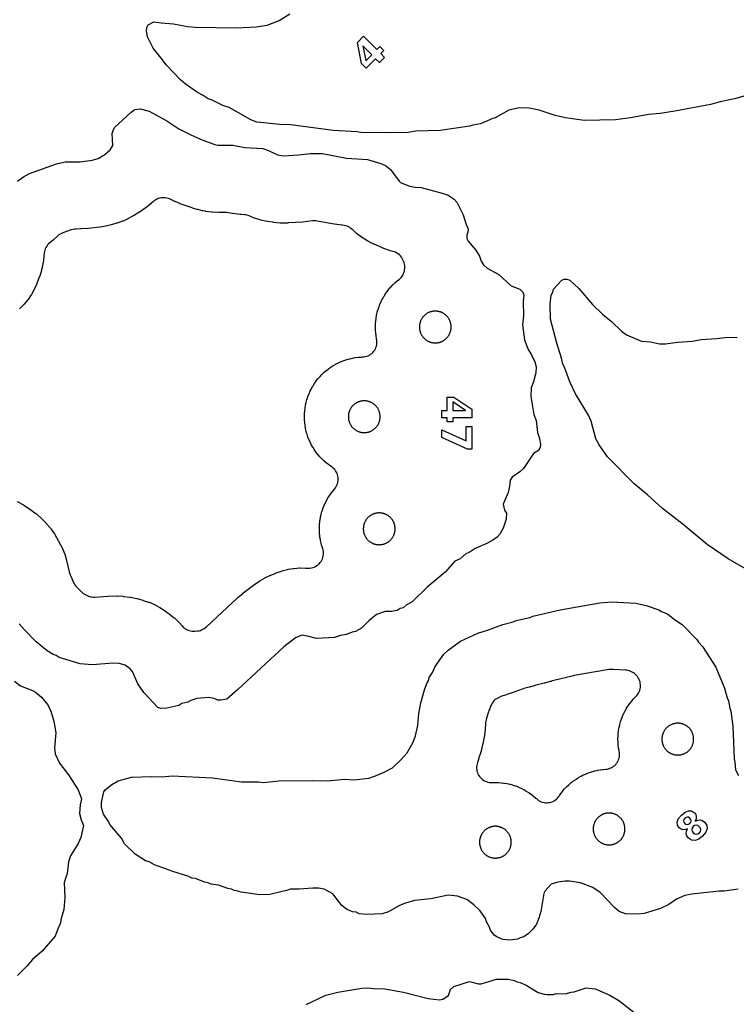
# Model space of a CAD drawing. Header units: millimetres. Extents: x 0 to 2500, y 0 to 1250.
# Tile 136 of 140: x 999 to 1190, y 345 to 609. Entities that reach past the tile are written whole.
import ezdxf

# ---------------------------------------------------------------- set-up
doc = ezdxf.new("R2010")
doc.units = ezdxf.units.MM
doc.layers.add('CUT', color=1, linetype='Continuous')
doc.layers.add('MARK', color=3, linetype='Continuous')

msp = doc.modelspace()

# ---------------------------------------------------------------- linework, layer by layer
at = {"layer": 'CUT'}
for points in [[(1193.33, 588.59), (1189.81, 587.58), (1186.04, 586.81), (1183.4, 586.07), (1173.86, 584.3), (1169.94, 583.69), (1166.85, 583.4), (1162.04, 582.55), (1158.02, 582.03), (1149.62, 581.84), (1144.64, 582.51), (1141.89, 583.15), (1137.63, 584.55), (1134.87, 585.13), (1132.23, 585.2), (1129.44, 584.6), (1125.84, 582.55), (1124.95, 582.3), (1123.45, 581.55), (1121.79, 580.94), (1119.85, 580.58), (1119.06, 580.28), (1111.09, 579.19), (1104.58, 578.93), (1102.59, 578.64), (1097.07, 578.5), (1089.82, 578.59), (1088.89, 578.76), (1082.45, 579.14), (1071.15, 580.67), (1068.24, 580.79), (1062.06, 581.38), (1060.43, 582.02), (1054.64, 585.28), (1052.97, 585.88), (1049.96, 587.36), (1049.08, 587.64), (1047.73, 588.55), (1046.21, 589.32), (1042.9, 591.64), (1041.68, 592.7), (1037.8, 596.74), (1036.88, 598.09), (1034.32, 601.19), (1032.81, 604.18), (1032.52, 605.71), (1032.64, 606.73), (1033.04, 607.46), (1034.51, 608.26), (1036.52, 607.92), (1039.75, 607.72), (1043.53, 606.99), (1045.6, 606.78), (1056.74, 606.62), (1061.91, 606.88), (1064.79, 607.37), (1068.08, 608.55), (1070.89, 610.36)], [(998.04, 565.62), (999.62, 566.77), (1001.24, 567.68), (1008.44, 570.24), (1010.84, 570.76), (1014.82, 570.8), (1018.05, 571.17), (1019.63, 571.64), (1021.38, 572.71), (1022.82, 573.97), (1023.56, 575.12), (1023.41, 578.33), (1023.6, 579.13), (1024.03, 579.93), (1028.43, 584.01), (1029.48, 584.73), (1030.84, 584.91), (1033.24, 584.32), (1038.02, 581.7), (1041.21, 579.62), (1044.41, 577.99), (1047.63, 576.53), (1050.87, 575.36), (1051.68, 575.21), (1055.62, 575.25), (1058.86, 574.64), (1063.63, 574.33), (1065.23, 573.79), (1067.61, 572.61), (1069.23, 572.36), (1073.22, 572.61), (1076.42, 573.03), (1079.64, 572.97), (1086.06, 571.78), (1091.63, 571.42), (1095.2, 570.34), (1096.44, 569.81), (1097.83, 568.73), (1100.13, 565.55), (1100.49, 565.26), (1102.87, 564.23), (1104.41, 563.95), (1106.03, 563.89), (1111.63, 562.39), (1113.24, 561.81), (1114.84, 560.77), (1115.59, 559.93), (1117.24, 556.57), (1117.95, 554.3), (1118.64, 552.75), (1118.55, 551.93), (1118.25, 551.12), (1118.22, 550.27), (1118.61, 549.52), (1120.63, 547.13), (1121.59, 545.53), (1122.03, 544.17), (1122.73, 543.16), (1123.71, 542.34), (1126.82, 540.6), (1130.11, 537.56), (1132.43, 536.66), (1133.23, 535.93), (1133.46, 535.13), (1133.34, 533.52), (1133.43, 529.55), (1133.17, 527.13), (1133.7, 523.16), (1134.57, 520.74), (1135.57, 519.13), (1136.43, 517.28), (1136.75, 515.94), (1136.72, 514.33), (1136.06, 511.92), (1135.42, 510.32), (1135.34, 507.96), (1136.18, 503.18), (1136.8, 501.53), (1137.14, 498.36), (1137.69, 496.74), (1137.94, 495.15), (1137.89, 494.33), (1137.39, 493.54), (1136.09, 492.7), (1133.42, 488.73), (1132.43, 487.85), (1130.33, 486.36), (1129.84, 485.61), (1129.68, 483.95), (1129.3, 482.33), (1127.92, 479.17), (1128.35, 477.54), (1128.84, 476.73), (1128.74, 475.15), (1127.98, 472.73), (1127.09, 471.12), (1126.38, 470.33), (1125.15, 469.53), (1123.63, 468.63), (1120.44, 467.27), (1118.83, 466.19), (1117.99, 465.84), (1116.43, 464.55), (1115, 463.89), (1112.43, 460.93), (1107.61, 456.92), (1103.63, 453.06), (1102.03, 452.14), (1101.23, 451.46), (1100.42, 451.21), (1099.63, 450.69), (1098.05, 450.43), (1096.39, 450.41), (1094.05, 449.63), (1092.01, 447.94), (1090.03, 445.96), (1088.43, 445.06), (1087.59, 444.95), (1086.03, 444.32), (1084.45, 444.03), (1082.83, 443.49), (1078.03, 443.22), (1075.64, 443.88), (1074.09, 444.12), (1072.45, 443.44), (1069.25, 440.99), (1056.97, 429.53), (1054.03, 427.01), (1052.44, 426.69), (1051.64, 426.72), (1050.64, 427.15), (1049.19, 427.46), (1046.03, 427.16), (1044.43, 426.66), (1043.63, 426.2), (1042.05, 425.79), (1041.22, 425.33), (1038.03, 424.54), (1036.43, 424.51), (1035.63, 424.76), (1031.87, 428.75), (1030.26, 431.13), (1028.79, 434.36), (1028.2, 435.13), (1026.85, 436.1), (1025.23, 436.54), (1023.66, 436.64), (1018.03, 436.2), (1014.83, 436.4), (1009.23, 438.13), (1008.43, 438.63), (1007.63, 438.9), (1006.03, 439.91), (1003.08, 442.33), (999.9, 445.53), (998.52, 447.14)], [(997.93, 479.91), (999.66, 478.95), (999.76, 478.89), (1001.29, 477.91), (1001.39, 477.84), (1002.97, 476.7), (1003.15, 476.55), (1004.58, 475.23), (1004.66, 475.15), (1005.69, 474.08), (1005.76, 474), (1006.88, 472.71), (1007, 472.55), (1007.95, 471.2), (1008.06, 471.02), (1008.93, 469.45), (1009, 469.34), (1009.15, 469.08), (1009.91, 467.65), (1010, 467.47), (1010.61, 465.97), (1010.67, 465.78), (1011.14, 464.18), (1011.17, 464.08), (1011.89, 461.1), (1011.99, 460.75), (1012.16, 460.23), (1012.29, 459.91), (1013.02, 458.24), (1013.19, 457.91), (1013.38, 457.6), (1013.6, 457.3), (1013.85, 457.03), (1015.06, 455.82), (1015.35, 455.55), (1015.66, 455.29), (1015.97, 455.06), (1016.31, 454.86), (1016.66, 454.7), (1017.02, 454.56), (1017.29, 454.48), (1017.65, 454.39), (1018.03, 454.33), (1018.4, 454.3), (1018.78, 454.32), (1022.18, 454.58), (1022.32, 454.59), (1024.73, 454.61), (1024.87, 454.6), (1026.32, 454.51), (1026.43, 454.5), (1028.12, 454.31), (1028.32, 454.27), (1029.98, 453.9), (1030.08, 453.88), (1031.61, 453.46), (1031.69, 453.43), (1033.07, 452.98), (1033.23, 452.92), (1034.53, 452.37), (1034.69, 452.3), (1035.93, 451.64), (1036.08, 451.55), (1037.29, 450.76), (1037.37, 450.71), (1038.64, 449.8), (1038.71, 449.74), (1039.96, 448.75), (1040.11, 448.62), (1041.22, 447.55), (1041.35, 447.41), (1042.07, 446.57), (1042.34, 446.29), (1042.62, 446.04), (1042.93, 445.81), (1043.27, 445.62), (1043.61, 445.46), (1043.98, 445.33), (1044.35, 445.24), (1044.73, 445.19), (1045.11, 445.17), (1045.5, 445.19), (1046.23, 445.26), (1046.6, 445.31), (1046.96, 445.4), (1047.31, 445.52), (1047.65, 445.68), (1047.98, 445.86), (1048.29, 446.07), (1048.57, 446.32), (1056.93, 454.12), (1057, 454.18), (1058.28, 455.27), (1058.36, 455.33), (1061.49, 457.72), (1061.56, 457.77), (1062.74, 458.59), (1062.88, 458.69), (1064.09, 459.38), (1064.25, 459.46), (1065.55, 460.07), (1065.63, 460.1), (1067.19, 460.74), (1067.27, 460.77), (1068.67, 461.28), (1068.85, 461.33), (1070.25, 461.7), (1070.42, 461.74), (1071.85, 461.97), (1072.03, 461.99), (1073.47, 462.1), (1073.65, 462.11), (1075.1, 462.08), (1075.28, 462.07), (1075.48, 462.05), (1075.87, 462.03), (1076.27, 462.05), (1076.67, 462.1), (1077.05, 462.2), (1077.43, 462.33), (1077.79, 462.51), (1078.13, 462.71), (1078.45, 462.95), (1078.75, 463.22), (1079.01, 463.52), (1079.25, 463.84), (1079.45, 464.18), (1079.61, 464.55), (1079.74, 464.93), (1079.83, 465.31), (1079.89, 465.71), (1079.9, 466.11), (1079.87, 466.51), (1079.8, 466.9), (1079.7, 467.28), (1079.5, 467.88), (1079.47, 467.97), (1079.29, 468.63), (1079.27, 468.73), (1079.12, 469.4), (1079.1, 469.5), (1078.98, 470.17), (1078.96, 470.27), (1078.88, 470.95), (1078.87, 471.05), (1078.82, 471.74), (1078.82, 471.83), (1078.8, 472.52), (1078.8, 472.62), (1078.82, 473.31), (1078.82, 473.4), (1078.87, 474.09), (1078.88, 474.19), (1078.96, 474.87), (1078.98, 474.97), (1079.1, 475.64), (1079.12, 475.74), (1079.27, 476.41), (1079.29, 476.5), (1079.47, 477.17), (1079.5, 477.26), (1079.72, 477.91), (1079.75, 478.01), (1080, 478.65), (1080.03, 478.74), (1080.31, 479.37), (1080.36, 479.45), (1080.66, 480.07), (1080.71, 480.15), (1081.05, 480.75), (1081.1, 480.84), (1081.47, 481.42), (1081.52, 481.5), (1081.92, 482.06), (1081.98, 482.14), (1082.4, 482.68), (1082.46, 482.76), (1082.86, 483.22), (1083.11, 483.54), (1083.33, 483.88), (1083.51, 484.25), (1083.65, 484.63), (1083.75, 485.02), (1083.81, 485.42), (1083.83, 485.82), (1083.82, 486.22), (1083.76, 486.62), (1083.66, 487.01), (1083.52, 487.39), (1083.34, 487.76), (1083.13, 488.1), (1082.89, 488.42), (1082.61, 488.72), (1082.3, 488.98), (1081.97, 489.22), (1081.95, 489.23), (1081.87, 489.29), (1081.31, 489.68), (1081.23, 489.74), (1080.69, 490.16), (1080.61, 490.23), (1080.09, 490.67), (1080.02, 490.74), (1079.52, 491.21), (1079.45, 491.28), (1078.98, 491.78), (1078.91, 491.85), (1078.46, 492.37), (1078.4, 492.45), (1077.98, 492.99), (1077.92, 493.07), (1077.52, 493.63), (1077.47, 493.71), (1077.1, 494.29), (1077.05, 494.38), (1076.71, 494.98), (1076.66, 495.06), (1076.36, 495.68), (1076.31, 495.77), (1076.03, 496.39), (1076, 496.48), (1075.75, 497.13), (1075.72, 497.22), (1075.5, 497.87), (1075.47, 497.96), (1075.29, 498.63), (1075.27, 498.72), (1075.12, 499.39), (1075.1, 499.49), (1074.98, 500.17), (1074.96, 500.26), (1074.88, 500.94), (1074.87, 501.04), (1074.82, 501.73), (1074.82, 501.83), (1074.8, 502.51), (1074.8, 502.61), (1074.82, 503.3), (1074.82, 503.4), (1074.87, 504.08), (1074.88, 504.18), (1074.96, 504.86), (1074.98, 504.96), (1075.1, 505.63), (1075.12, 505.73), (1075.27, 506.4), (1075.29, 506.5), (1075.47, 507.16), (1075.5, 507.25), (1075.72, 507.9), (1075.75, 508), (1076, 508.64), (1076.03, 508.73), (1076.31, 509.36), (1076.36, 509.45), (1076.66, 510.06), (1076.71, 510.15), (1077.05, 510.74), (1077.1, 510.83), (1077.47, 511.41), (1077.52, 511.49), (1077.92, 512.05), (1077.98, 512.13), (1078.4, 512.67), (1078.46, 512.75), (1078.91, 513.27), (1078.98, 513.34), (1079.45, 513.84), (1079.52, 513.91), (1080.02, 514.38), (1080.09, 514.45), (1080.61, 514.9), (1080.69, 514.96), (1081.23, 515.38), (1081.31, 515.44), (1081.87, 515.84), (1081.95, 515.89), (1082.53, 516.26), (1082.61, 516.31), (1083.21, 516.65), (1083.3, 516.69), (1083.91, 517), (1084, 517.04), (1084.63, 517.32), (1084.72, 517.36), (1085.36, 517.61), (1085.45, 517.64), (1086.11, 517.86), (1086.2, 517.89), (1086.86, 518.07), (1086.96, 518.09), (1087.63, 518.24), (1087.72, 518.26), (1088.4, 518.38), (1088.5, 518.39), (1089.18, 518.48), (1089.28, 518.49), (1089.96, 518.54), (1090.06, 518.54), (1090.31, 518.55), (1090.7, 518.58), (1091.08, 518.65), (1091.46, 518.75), (1091.83, 518.89), (1092.18, 519.07), (1092.51, 519.28), (1092.82, 519.52), (1093.1, 519.79), (1093.36, 520.09), (1093.59, 520.41), (1093.78, 520.75), (1093.94, 521.11), (1094.06, 521.48), (1094.15, 521.86), (1094.2, 522.25), (1094.21, 522.65), (1094.18, 523.04), (1094.12, 523.35), (1094.12, 523.35), (1094.1, 523.5), (1093.98, 524.17), (1093.96, 524.27), (1093.88, 524.95), (1093.87, 525.05), (1093.82, 525.74), (1093.82, 525.83), (1093.8, 526.52), (1093.8, 526.62), (1093.82, 527.31), (1093.82, 527.4), (1093.87, 528.09), (1093.88, 528.19), (1093.96, 528.87), (1093.98, 528.97), (1094.1, 529.64), (1094.12, 529.74), (1094.27, 530.41), (1094.29, 530.5), (1094.47, 531.17), (1094.5, 531.26), (1094.72, 531.91), (1094.75, 532.01), (1095, 532.65), (1095.03, 532.74), (1095.31, 533.37), (1095.36, 533.45), (1095.66, 534.07), (1095.71, 534.15), (1096.05, 534.75), (1096.1, 534.84), (1096.47, 535.42), (1096.52, 535.5), (1096.92, 536.06), (1096.98, 536.14), (1097.4, 536.68), (1097.46, 536.76), (1097.91, 537.28), (1097.98, 537.35), (1098.45, 537.85), (1098.52, 537.92), (1099.02, 538.39), (1099.09, 538.46), (1099.61, 538.91), (1099.69, 538.97), (1100.12, 539.31), (1100.41, 539.55), (1100.67, 539.83), (1100.91, 540.13), (1101.11, 540.44), (1101.29, 540.78), (1101.43, 541.13), (1101.54, 541.5), (1101.61, 541.87), (1101.65, 542.25), (1101.65, 542.63), (1101.62, 543.01), (1101.55, 543.38), (1101.45, 543.74), (1101.29, 544.21), (1101.14, 544.58), (1100.95, 544.94), (1100.74, 545.28), (1100.48, 545.59), (1100.2, 545.88), (1099.89, 546.13), (1099.56, 546.36), (1099.2, 546.55), (1098.83, 546.7), (1098.44, 546.81), (1097.76, 546.98), (1097.55, 547.04), (1095.8, 547.68), (1095.7, 547.72), (1093.41, 548.71), (1093.32, 548.75), (1091.93, 549.43), (1091.77, 549.52), (1090.48, 550.3), (1090.33, 550.4), (1089.09, 551.33), (1089.01, 551.39), (1088.73, 551.62), (1088.66, 551.68), (1087.62, 552.62), (1087.55, 552.68), (1087.25, 552.95), (1086.92, 553.18), (1086.57, 553.38), (1086.2, 553.55), (1085.82, 553.68), (1085.42, 553.76), (1085.02, 553.81), (1084.95, 553.81), (1084.84, 553.82), (1082.85, 554.07), (1082.73, 554.09), (1078.25, 554.92), (1077.83, 554.97), (1077.41, 554.99), (1077, 554.95), (1075.6, 554.77), (1075.54, 554.76), (1074.39, 554.65), (1074.33, 554.64), (1070.43, 554.4), (1070.32, 554.39), (1068.53, 554.37), (1068.31, 554.38), (1066.53, 554.56), (1066.42, 554.58), (1064.9, 554.81), (1064.8, 554.83), (1063.16, 555.17), (1062.96, 555.22), (1061.41, 555.71), (1061.22, 555.79), (1060.06, 556.29), (1059.74, 556.41), (1059.41, 556.51), (1059.07, 556.57), (1058.73, 556.61), (1057.77, 556.67), (1057.65, 556.68), (1055.57, 556.94), (1055.45, 556.96), (1054.4, 557.16), (1054.01, 557.22), (1053.62, 557.23), (1051.89, 557.22), (1051.8, 557.22), (1050.22, 557.28), (1050.03, 557.29), (1048.47, 557.51), (1048.37, 557.52), (1047.65, 557.65), (1047.57, 557.67), (1046.26, 557.97), (1046.1, 558.01), (1044.82, 558.41), (1044.74, 558.44), (1041.58, 559.57), (1041.51, 559.6), (1040.24, 560.12), (1040.16, 560.15), (1038.69, 560.82), (1038.33, 560.96), (1037.97, 561.07), (1037.59, 561.14), (1037.21, 561.17), (1036.83, 561.17), (1036.45, 561.13), (1036.08, 561.06), (1035.72, 560.95), (1035.36, 560.81), (1035.02, 560.63), (1034.7, 560.43), (1034.41, 560.19), (1033.24, 559.17), (1033.17, 559.12), (1032.11, 558.26), (1031.97, 558.16), (1030.83, 557.4), (1030.76, 557.35), (1029.09, 556.33), (1029.02, 556.28), (1027.74, 555.57), (1027.58, 555.49), (1026.29, 554.92), (1026.12, 554.85), (1024.74, 554.38), (1024.65, 554.35), (1023.15, 553.91), (1023.07, 553.89), (1021.72, 553.56), (1021.56, 553.52), (1020.18, 553.3), (1020.1, 553.29), (1016.96, 552.93), (1016.86, 552.92), (1015.06, 552.8), (1014.96, 552.8), (1013.74, 552.79), (1013.3, 552.76), (1012.86, 552.68), (1012.44, 552.56), (1010.2, 551.76), (1009.83, 551.61), (1009.47, 551.42), (1009.14, 551.19), (1008.83, 550.94), (1007.74, 549.94), (1007.64, 549.85), (1006.67, 549.08), (1006.38, 548.82), (1006.11, 548.53), (1005.87, 548.21), (1005.66, 547.88), (1005.49, 547.52), (1005.36, 547.15), (1005.26, 546.77), (1005.19, 546.38), (1004.99, 544.49), (1004.98, 544.4), (1004.76, 542.99), (1004.73, 542.82), (1004.4, 541.47), (1004.35, 541.31), (1003.9, 539.95), (1003.87, 539.87), (1003.23, 538.23), (1003.2, 538.15), (1002.59, 536.76), (1002.51, 536.59), (1001.79, 535.3), (1001.7, 535.15), (1000.87, 533.93), (1000.76, 533.78), (999.82, 532.65), (999.7, 532.51), (998.63, 531.44)], [(1192.96, 461.76), (1188.16, 464.5), (1182.56, 468.35), (1176.14, 473.75), (1170.56, 478.04), (1166.58, 481.65), (1162.96, 484.64), (1155.88, 491.86), (1153.61, 495.05), (1152.75, 496.65), (1151.46, 501.38), (1150.76, 503.02), (1147.31, 508.65), (1145.75, 511.89), (1144.35, 515.83), (1143.93, 516.65), (1143.6, 518.24), (1142.28, 522.23), (1140.64, 528.64), (1140.5, 532.64), (1140.77, 535.05), (1141.27, 535.85), (1141.46, 536.65), (1143.55, 539.04), (1144.16, 539.35), (1144.95, 539.37), (1145.76, 539.07), (1148.16, 536.83), (1151.89, 532.63), (1154.56, 529.96), (1156.96, 528.02), (1159.6, 525.46), (1160.98, 524.49), (1165, 522.77), (1167.36, 522.56), (1169.76, 522.09), (1171.37, 522.09), (1174.57, 522.53), (1178.56, 522.74), (1180.96, 523.26), (1184.98, 523.45), (1187.36, 523.76), (1190.54, 523.82)], [(1190.85, 376.14), (1187.09, 375.59), (1185.75, 375.58), (1178.38, 374.81), (1176.59, 374.49), (1174.3, 373.43), (1172.31, 372.03), (1170.02, 370.93), (1165.64, 369.65), (1163.95, 369.42), (1160.69, 369.55), (1159.01, 370.15), (1157.78, 371.2), (1153.92, 375.23), (1151.98, 376.63), (1148.6, 377.82), (1145.69, 378.32), (1144.52, 378.32), (1142.57, 378.03), (1140.83, 377.45), (1139.15, 375.74), (1138.84, 374.98), (1138.01, 370.13), (1137.49, 368.39), (1136.86, 366.75), (1135.91, 365.46), (1134.75, 364.32), (1133.47, 363.35), (1132.5, 363.15), (1131.75, 362.81), (1129.79, 362.51), (1127.83, 362.72), (1126.25, 363.41), (1125.59, 363.88), (1124.6, 365.15), (1124.32, 365.98), (1123.5, 367.43), (1123.23, 368.34), (1121.82, 370.35), (1120.11, 371.95), (1118.2, 373.37), (1115.73, 374.29), (1113.21, 374.53), (1108.57, 373.54), (1104.23, 373.09), (1101.79, 372.43), (1100.19, 371.74), (1097.28, 370.12), (1095.55, 369.59), (1091.5, 369.4), (1089.45, 369.59), (1088.65, 369.95), (1087.66, 370.07), (1086.08, 370.76), (1084.83, 371.76), (1082.41, 374.94), (1080.12, 376.18), (1078.54, 376.41), (1077.06, 376.42), (1073.38, 376.15), (1070.98, 376.14), (1070.13, 375.77), (1069.16, 375.65), (1065.57, 374.68), (1062.83, 374.64), (1057.85, 375.34), (1056.62, 375.74), (1056.03, 375.77), (1055.28, 376.18), (1054.3, 376.31), (1051.8, 377.18), (1049.84, 377.51), (1049.04, 377.88), (1048.11, 378.04), (1045.66, 379), (1044.67, 379.13), (1043.89, 379.5), (1039.59, 380.83), (1034.67, 382.7), (1033.23, 383.5), (1032.33, 383.76), (1029.57, 385.52), (1026.71, 388.32), (1025.9, 389.77), (1022.77, 393.41), (1022.39, 394.24), (1021.05, 396.23), (1020.51, 397.96), (1020.54, 399.33), (1021.12, 402.16), (1021.59, 402.81), (1023.29, 404.13), (1024.98, 405.09), (1028.51, 406.08), (1034, 406.26), (1036.66, 406.17), (1039.43, 406.46), (1050.17, 405.9), (1057.98, 404.91), (1062.47, 404.84), (1063.84, 404.68), (1067.98, 405.09), (1076.88, 405.21), (1080.84, 405.1), (1085.6, 405.58), (1087.99, 405.44), (1092.03, 405.88), (1093.78, 406.48), (1096.15, 407.42), (1098.36, 408.64), (1100.71, 410.81), (1102.31, 412.63), (1103.89, 415.5), (1104.51, 417.17), (1105.15, 419.97), (1105.36, 423.13), (1105.91, 425.98), (1106.96, 429.46), (1107.54, 431.14), (1107.96, 431.87), (1108.18, 432.77), (1109.03, 434.14), (1109.74, 435.71), (1112.11, 439.02), (1113.26, 440.11), (1116.55, 442.5), (1121.16, 444.67), (1123.8, 445.46), (1127.9, 446.98), (1130.62, 447.66), (1131.39, 448.01), (1135.08, 448.83), (1135.89, 449.17), (1143.21, 450.9), (1153.79, 452.76), (1156.99, 452.99), (1163.47, 452.66), (1166.24, 452.04), (1169.63, 450.91), (1170.32, 450.44), (1171.91, 449.79), (1173.77, 448.26), (1175.84, 446.94), (1179.8, 442.98), (1180.19, 442.21), (1181.29, 441.07), (1184.81, 435.56), (1187.15, 429.96), (1187.89, 427.33), (1188.27, 426.56), (1188.6, 424.59), (1188.89, 423.79), (1189.42, 419.78), (1189.72, 411.05), (1189.96, 410.15), (1190.14, 408.09), (1190.94, 406.52)], [(997.26, 431.77), (998.89, 430.58), (1002.06, 429.34), (1002.86, 428.87), (1004.46, 427.56), (1006.06, 425.58), (1006.86, 424.01), (1007.75, 421.14), (1008.31, 417.94), (1007.95, 413.94), (1008.16, 412.34), (1009.26, 409.86), (1011.71, 406.73), (1014.32, 402.73), (1015.14, 400.34), (1014.79, 398.74), (1014.67, 396.36), (1015.07, 394.74), (1015.74, 393.14), (1015, 389.94), (1014.26, 388.34), (1012.26, 385.1), (1011.66, 383.46), (1011.32, 380.32), (1010.52, 377.94), (1010.71, 373.94), (1010.45, 370.73), (1009.72, 368.34), (1009.46, 366.74), (1008.98, 365.95), (1008.14, 363.54), (1004.64, 359.53), (1002.03, 357.37), (1000.53, 355.54), (998.06, 353.08)], [(1075.22, 345.33), (1080.52, 347.78), (1083.73, 348.59), (1090.12, 349.63), (1091.74, 349.73), (1094.13, 349.52), (1095.73, 349.58), (1101.32, 348.63), (1107.93, 346.93), (1110.93, 346.52), (1111.78, 346.69), (1113.36, 347.67), (1113.83, 349.33), (1114.8, 350.12), (1118.93, 351.44), (1121.33, 350.83), (1122.07, 350.81), (1126.13, 352.1), (1129.34, 352.04), (1130.93, 351.75), (1131.71, 351.37), (1132.54, 351.21), (1134.14, 350.46), (1137.33, 348.48), (1138.93, 348.01), (1139.72, 347.95), (1141.29, 347.93), (1142.13, 348.24), (1144.57, 348.11), (1146.13, 348.61), (1146.98, 348.67), (1150.13, 349.71), (1152.54, 349.51), (1156.52, 347.78), (1158.92, 346.35), (1163.7, 342.6)]]:
    msp.add_lwpolyline(points, dxfattribs=at)
for points in [[(1110.07, 522.33), (1110.21, 522.34), (1110.35, 522.36), (1110.49, 522.38), (1110.63, 522.4), (1110.76, 522.43), (1110.9, 522.46), (1111.03, 522.5), (1111.16, 522.55), (1111.29, 522.59), (1111.42, 522.64), (1111.55, 522.7), (1111.68, 522.76), (1111.8, 522.82), (1111.92, 522.89), (1112.04, 522.96), (1112.16, 523.04), (1112.27, 523.12), (1112.38, 523.2), (1112.49, 523.28), (1112.6, 523.37), (1112.7, 523.47), (1112.8, 523.56), (1112.9, 523.66), (1112.99, 523.77), (1113.08, 523.87), (1113.17, 523.98), (1113.25, 524.09), (1113.33, 524.21), (1113.41, 524.33), (1113.48, 524.44), (1113.55, 524.57), (1113.61, 524.69), (1113.67, 524.82), (1113.72, 524.94), (1113.77, 525.07), (1113.82, 525.2), (1113.86, 525.34), (1113.9, 525.47), (1113.94, 525.6), (1113.97, 525.74), (1113.99, 525.88), (1114.01, 526.01), (1114.03, 526.15), (1114.04, 526.29), (1114.04, 526.43), (1114.05, 526.57), (1114.04, 526.71), (1114.04, 526.85), (1114.03, 526.99), (1114.01, 527.12), (1113.99, 527.26), (1113.97, 527.4), (1113.94, 527.53), (1113.9, 527.67), (1113.86, 527.8), (1113.82, 527.94), (1113.77, 528.07), (1113.72, 528.2), (1113.67, 528.32), (1113.61, 528.45), (1113.55, 528.57), (1113.48, 528.69), (1113.41, 528.81), (1113.33, 528.93), (1113.25, 529.05), (1113.17, 529.16), (1113.08, 529.27), (1112.99, 529.37), (1112.9, 529.47), (1112.8, 529.57), (1112.7, 529.67), (1112.6, 529.76), (1112.49, 529.85), (1112.38, 529.94), (1112.27, 530.02), (1112.16, 530.1), (1112.04, 530.18), (1111.92, 530.25), (1111.8, 530.32), (1111.68, 530.38), (1111.55, 530.44), (1111.42, 530.5), (1111.29, 530.55), (1111.16, 530.59), (1111.03, 530.64), (1110.9, 530.67), (1110.76, 530.71), (1110.63, 530.74), (1110.49, 530.76), (1110.35, 530.78), (1110.21, 530.8), (1110.07, 530.81), (1109.94, 530.82), (1109.8, 530.82), (1109.66, 530.82), (1109.52, 530.81), (1109.38, 530.8), (1109.24, 530.78), (1109.1, 530.76), (1108.97, 530.74), (1108.83, 530.71), (1108.7, 530.67), (1108.56, 530.64), (1108.43, 530.59), (1108.3, 530.55), (1108.17, 530.5), (1108.04, 530.44), (1107.92, 530.38), (1107.79, 530.32), (1107.67, 530.25), (1107.55, 530.18), (1107.44, 530.1), (1107.32, 530.02), (1107.21, 529.94), (1107.1, 529.85), (1106.99, 529.76), (1106.89, 529.67), (1106.79, 529.57), (1106.7, 529.47), (1106.6, 529.37), (1106.51, 529.27), (1106.43, 529.16), (1106.34, 529.05), (1106.26, 528.93), (1106.19, 528.81), (1106.12, 528.69), (1106.05, 528.57), (1105.99, 528.45), (1105.93, 528.32), (1105.87, 528.2), (1105.82, 528.07), (1105.77, 527.94), (1105.73, 527.8), (1105.69, 527.67), (1105.66, 527.53), (1105.63, 527.4), (1105.6, 527.26), (1105.58, 527.12), (1105.57, 526.99), (1105.56, 526.85), (1105.55, 526.71), (1105.55, 526.57), (1105.55, 526.43), (1105.56, 526.29), (1105.57, 526.15), (1105.58, 526.01), (1105.6, 525.88), (1105.63, 525.74), (1105.66, 525.6), (1105.69, 525.47), (1105.73, 525.34), (1105.77, 525.2), (1105.82, 525.07), (1105.87, 524.94), (1105.93, 524.82), (1105.99, 524.69), (1106.05, 524.57), (1106.12, 524.44), (1106.19, 524.33), (1106.26, 524.21), (1106.34, 524.09), (1106.43, 523.98), (1106.51, 523.87), (1106.6, 523.77), (1106.7, 523.66), (1106.79, 523.56), (1106.89, 523.47), (1106.99, 523.37), (1107.1, 523.28), (1107.21, 523.2), (1107.32, 523.12), (1107.44, 523.04), (1107.55, 522.96), (1107.67, 522.89), (1107.79, 522.82), (1107.92, 522.76), (1108.04, 522.7), (1108.17, 522.64), (1108.3, 522.59), (1108.43, 522.55), (1108.56, 522.5), (1108.7, 522.46), (1108.83, 522.43), (1108.97, 522.4), (1109.1, 522.38), (1109.24, 522.36), (1109.38, 522.34), (1109.52, 522.33), (1109.66, 522.32), (1109.8, 522.32), (1109.94, 522.32)], [(1091.21, 498.33), (1091.35, 498.35), (1091.49, 498.37), (1091.63, 498.39), (1091.76, 498.42), (1091.9, 498.46), (1092.03, 498.49), (1092.16, 498.54), (1092.29, 498.58), (1092.42, 498.63), (1092.55, 498.69), (1092.68, 498.75), (1092.8, 498.81), (1092.92, 498.88), (1093.04, 498.95), (1093.16, 499.03), (1093.27, 499.11), (1093.38, 499.19), (1093.49, 499.28), (1093.6, 499.37), (1093.7, 499.46), (1093.8, 499.56), (1093.9, 499.66), (1093.99, 499.76), (1094.08, 499.87), (1094.17, 499.97), (1094.25, 500.09), (1094.33, 500.2), (1094.41, 500.32), (1094.48, 500.44), (1094.55, 500.56), (1094.61, 500.68), (1094.67, 500.81), (1094.72, 500.93), (1094.77, 501.06), (1094.82, 501.2), (1094.86, 501.33), (1094.9, 501.46), (1094.94, 501.6), (1094.97, 501.73), (1094.99, 501.87), (1095.01, 502.01), (1095.03, 502.14), (1095.04, 502.28), (1095.04, 502.42), (1095.05, 502.56), (1095.04, 502.7), (1095.04, 502.84), (1095.03, 502.98), (1095.01, 503.12), (1094.99, 503.25), (1094.97, 503.39), (1094.94, 503.53), (1094.9, 503.66), (1094.86, 503.79), (1094.82, 503.93), (1094.77, 504.06), (1094.72, 504.19), (1094.67, 504.32), (1094.61, 504.44), (1094.55, 504.56), (1094.48, 504.69), (1094.41, 504.81), (1094.33, 504.92), (1094.25, 505.04), (1094.17, 505.15), (1094.08, 505.26), (1093.99, 505.36), (1093.9, 505.47), (1093.8, 505.57), (1093.7, 505.66), (1093.6, 505.76), (1093.49, 505.85), (1093.38, 505.93), (1093.27, 506.02), (1093.16, 506.09), (1093.04, 506.17), (1092.92, 506.24), (1092.8, 506.31), (1092.68, 506.37), (1092.55, 506.43), (1092.42, 506.49), (1092.29, 506.54), (1092.16, 506.59), (1092.03, 506.63), (1091.9, 506.67), (1091.76, 506.7), (1091.63, 506.73), (1091.49, 506.75), (1091.35, 506.77), (1091.21, 506.79), (1091.07, 506.8), (1090.94, 506.81), (1090.8, 506.81), (1090.66, 506.81), (1090.52, 506.8), (1090.38, 506.79), (1090.24, 506.77), (1090.1, 506.75), (1089.97, 506.73), (1089.83, 506.7), (1089.7, 506.67), (1089.56, 506.63), (1089.43, 506.59), (1089.3, 506.54), (1089.17, 506.49), (1089.04, 506.43), (1088.92, 506.37), (1088.79, 506.31), (1088.67, 506.24), (1088.55, 506.17), (1088.44, 506.09), (1088.32, 506.02), (1088.21, 505.93), (1088.1, 505.85), (1087.99, 505.76), (1087.89, 505.66), (1087.79, 505.57), (1087.7, 505.47), (1087.6, 505.36), (1087.51, 505.26), (1087.43, 505.15), (1087.34, 505.04), (1087.26, 504.92), (1087.19, 504.81), (1087.12, 504.69), (1087.05, 504.56), (1086.99, 504.44), (1086.93, 504.32), (1086.87, 504.19), (1086.82, 504.06), (1086.77, 503.93), (1086.73, 503.79), (1086.69, 503.66), (1086.66, 503.53), (1086.63, 503.39), (1086.6, 503.25), (1086.58, 503.12), (1086.57, 502.98), (1086.56, 502.84), (1086.55, 502.7), (1086.55, 502.56), (1086.55, 502.42), (1086.56, 502.28), (1086.57, 502.14), (1086.58, 502.01), (1086.6, 501.87), (1086.63, 501.73), (1086.66, 501.6), (1086.69, 501.46), (1086.73, 501.33), (1086.77, 501.2), (1086.82, 501.06), (1086.87, 500.93), (1086.93, 500.81), (1086.99, 500.68), (1087.05, 500.56), (1087.12, 500.44), (1087.19, 500.32), (1087.26, 500.2), (1087.34, 500.09), (1087.43, 499.97), (1087.51, 499.87), (1087.6, 499.76), (1087.7, 499.66), (1087.79, 499.56), (1087.89, 499.46), (1087.99, 499.37), (1088.1, 499.28), (1088.21, 499.19), (1088.32, 499.11), (1088.44, 499.03), (1088.55, 498.95), (1088.67, 498.88), (1088.79, 498.81), (1088.92, 498.75), (1089.04, 498.69), (1089.17, 498.63), (1089.3, 498.58), (1089.43, 498.54), (1089.56, 498.49), (1089.7, 498.46), (1089.83, 498.42), (1089.97, 498.39), (1090.1, 498.37), (1090.24, 498.35), (1090.38, 498.33), (1090.52, 498.32), (1090.66, 498.31), (1090.8, 498.31), (1090.94, 498.31), (1091.07, 498.32)], [(1094.94, 468.32), (1095.07, 468.33), (1095.21, 468.34), (1095.35, 468.36), (1095.49, 468.38), (1095.63, 468.4), (1095.76, 468.43), (1095.9, 468.46), (1096.03, 468.5), (1096.16, 468.55), (1096.29, 468.59), (1096.42, 468.64), (1096.55, 468.7), (1096.68, 468.76), (1096.8, 468.82), (1096.92, 468.89), (1097.04, 468.96), (1097.16, 469.04), (1097.27, 469.12), (1097.38, 469.2), (1097.49, 469.28), (1097.6, 469.37), (1097.7, 469.47), (1097.8, 469.56), (1097.9, 469.66), (1097.99, 469.77), (1098.08, 469.87), (1098.17, 469.98), (1098.25, 470.09), (1098.33, 470.21), (1098.41, 470.33), (1098.48, 470.44), (1098.55, 470.57), (1098.61, 470.69), (1098.67, 470.82), (1098.72, 470.94), (1098.77, 471.07), (1098.82, 471.2), (1098.86, 471.34), (1098.9, 471.47), (1098.94, 471.6), (1098.97, 471.74), (1098.99, 471.88), (1099.01, 472.01), (1099.03, 472.15), (1099.04, 472.29), (1099.04, 472.43), (1099.05, 472.57), (1099.04, 472.71), (1099.04, 472.85), (1099.03, 472.99), (1099.01, 473.12), (1098.99, 473.26), (1098.97, 473.4), (1098.94, 473.53), (1098.9, 473.67), (1098.86, 473.8), (1098.82, 473.94), (1098.77, 474.07), (1098.72, 474.2), (1098.67, 474.32), (1098.61, 474.45), (1098.55, 474.57), (1098.48, 474.69), (1098.41, 474.81), (1098.33, 474.93), (1098.25, 475.05), (1098.17, 475.16), (1098.08, 475.27), (1097.99, 475.37), (1097.9, 475.47), (1097.8, 475.57), (1097.7, 475.67), (1097.6, 475.76), (1097.49, 475.85), (1097.38, 475.94), (1097.27, 476.02), (1097.16, 476.1), (1097.04, 476.18), (1096.92, 476.25), (1096.8, 476.32), (1096.68, 476.38), (1096.55, 476.44), (1096.42, 476.5), (1096.29, 476.55), (1096.16, 476.59), (1096.03, 476.64), (1095.9, 476.67), (1095.76, 476.71), (1095.63, 476.74), (1095.49, 476.76), (1095.35, 476.78), (1095.21, 476.8), (1095.07, 476.81), (1094.94, 476.82), (1094.8, 476.82), (1094.66, 476.82), (1094.52, 476.81), (1094.38, 476.8), (1094.24, 476.78), (1094.1, 476.76), (1093.97, 476.74), (1093.83, 476.71), (1093.7, 476.67), (1093.56, 476.64), (1093.43, 476.59), (1093.3, 476.55), (1093.17, 476.5), (1093.04, 476.44), (1092.92, 476.38), (1092.79, 476.32), (1092.67, 476.25), (1092.55, 476.18), (1092.44, 476.1), (1092.32, 476.02), (1092.21, 475.94), (1092.1, 475.85), (1091.99, 475.76), (1091.89, 475.67), (1091.79, 475.57), (1091.7, 475.47), (1091.6, 475.37), (1091.51, 475.27), (1091.43, 475.16), (1091.34, 475.05), (1091.26, 474.93), (1091.19, 474.81), (1091.12, 474.69), (1091.05, 474.57), (1090.99, 474.45), (1090.93, 474.32), (1090.87, 474.2), (1090.82, 474.07), (1090.77, 473.94), (1090.73, 473.8), (1090.69, 473.67), (1090.66, 473.53), (1090.63, 473.4), (1090.6, 473.26), (1090.58, 473.12), (1090.57, 472.99), (1090.56, 472.85), (1090.55, 472.71), (1090.55, 472.57), (1090.55, 472.43), (1090.56, 472.29), (1090.57, 472.15), (1090.58, 472.01), (1090.6, 471.88), (1090.63, 471.74), (1090.66, 471.6), (1090.69, 471.47), (1090.73, 471.34), (1090.77, 471.2), (1090.82, 471.07), (1090.87, 470.94), (1090.93, 470.82), (1090.99, 470.69), (1091.05, 470.57), (1091.12, 470.44), (1091.19, 470.33), (1091.26, 470.21), (1091.34, 470.09), (1091.43, 469.98), (1091.51, 469.87), (1091.6, 469.77), (1091.7, 469.66), (1091.79, 469.56), (1091.89, 469.47), (1091.99, 469.37), (1092.1, 469.28), (1092.21, 469.2), (1092.32, 469.12), (1092.44, 469.04), (1092.55, 468.96), (1092.67, 468.89), (1092.79, 468.82), (1092.92, 468.76), (1093.04, 468.7), (1093.17, 468.64), (1093.3, 468.59), (1093.43, 468.55), (1093.56, 468.5), (1093.7, 468.46), (1093.83, 468.43), (1093.97, 468.4), (1094.1, 468.38), (1094.24, 468.36), (1094.38, 468.34), (1094.52, 468.33), (1094.66, 468.32), (1094.8, 468.32)], [(1126.61, 404.7), (1126.71, 404.69), (1127.39, 404.64), (1127.49, 404.63), (1128.17, 404.55), (1128.27, 404.53), (1128.94, 404.42), (1129.04, 404.4), (1129.71, 404.25), (1129.81, 404.22), (1130.47, 404.04), (1130.56, 404.01), (1131.22, 403.8), (1131.31, 403.76), (1131.95, 403.52), (1132.04, 403.48), (1132.67, 403.2), (1132.76, 403.16), (1133.37, 402.85), (1133.46, 402.8), (1134.05, 402.46), (1134.14, 402.41), (1134.72, 402.05), (1134.8, 401.99), (1135.36, 401.6), (1135.44, 401.54), (1135.98, 401.11), (1136.06, 401.05), (1136.58, 400.6), (1136.65, 400.54), (1136.83, 400.37), (1137.13, 400.11), (1137.45, 399.89), (1137.79, 399.69), (1138.15, 399.53), (1138.52, 399.41), (1138.9, 399.33), (1139.29, 399.28), (1139.69, 399.27), (1140.08, 399.3), (1140.46, 399.36), (1140.84, 399.47), (1141.21, 399.61), (1141.56, 399.79), (1141.89, 400), (1142.2, 400.24), (1142.48, 400.51), (1142.74, 400.81), (1142.92, 401.07), (1142.93, 401.06), (1143.01, 401.19), (1143.4, 401.75), (1143.46, 401.83), (1143.89, 402.37), (1143.95, 402.45), (1144.4, 402.97), (1144.46, 403.04), (1144.94, 403.54), (1145.01, 403.61), (1145.5, 404.08), (1145.58, 404.14), (1146.1, 404.59), (1146.17, 404.66), (1146.71, 405.08), (1146.79, 405.14), (1147.35, 405.53), (1147.44, 405.59), (1148.02, 405.96), (1148.1, 406.01), (1148.7, 406.34), (1148.78, 406.39), (1149.4, 406.7), (1149.49, 406.74), (1150.12, 407.02), (1150.21, 407.06), (1150.85, 407.3), (1150.94, 407.34), (1151.59, 407.55), (1151.69, 407.58), (1152.35, 407.77), (1152.44, 407.79), (1153.11, 407.94), (1153.21, 407.96), (1153.89, 408.08), (1153.98, 408.09), (1154.67, 408.17), (1154.76, 408.18), (1155.38, 408.23), (1155.76, 408.28), (1156.13, 408.36), (1156.49, 408.48), (1156.84, 408.63), (1157.18, 408.81), (1157.49, 409.03), (1157.79, 409.27), (1158.06, 409.54), (1158.3, 409.84), (1158.51, 410.15), (1158.69, 410.49), (1158.84, 410.84), (1158.95, 411.2), (1159.03, 411.58), (1159.08, 411.96), (1159.08, 412.34), (1159.05, 412.72), (1158.99, 413.1), (1158.98, 413.12), (1158.96, 413.22), (1158.84, 413.9), (1158.83, 413.99), (1158.75, 414.68), (1158.74, 414.77), (1158.69, 415.46), (1158.68, 415.56), (1158.66, 416.24), (1158.66, 416.34), (1158.68, 417.03), (1158.69, 417.13), (1158.74, 417.81), (1158.75, 417.91), (1158.83, 418.59), (1158.84, 418.69), (1158.96, 419.37), (1158.98, 419.46), (1159.13, 420.13), (1159.15, 420.23), (1159.34, 420.89), (1159.37, 420.98), (1159.58, 421.64), (1159.62, 421.73), (1159.86, 422.37), (1159.9, 422.46), (1160.18, 423.09), (1160.22, 423.18), (1160.53, 423.79), (1160.58, 423.88), (1160.91, 424.48), (1160.96, 424.56), (1161.33, 425.14), (1161.39, 425.22), (1161.78, 425.78), (1161.84, 425.86), (1162.26, 426.4), (1162.33, 426.48), (1162.77, 427), (1162.84, 427.07), (1163.31, 427.57), (1163.38, 427.64), (1163.45, 427.71), (1163.72, 427.99), (1163.96, 428.3), (1164.17, 428.62), (1164.35, 428.97), (1164.49, 429.33), (1164.59, 429.71), (1164.66, 430.09), (1164.69, 430.48), (1164.69, 430.87), (1164.64, 431.25), (1164.56, 431.63), (1164.44, 432.01), (1164.29, 432.36), (1164.1, 432.7), (1163.88, 433.02), (1163.63, 433.32), (1163.35, 433.59), (1163.05, 433.84), (1162.81, 434.02), (1162.46, 434.24), (1162.1, 434.43), (1161.72, 434.58), (1161.71, 434.58), (1161.36, 434.68), (1161.01, 434.74), (1160.65, 434.78), (1157.41, 434.94), (1156.92, 434.94), (1156.19, 434.89), (1155.78, 434.84), (1146.96, 433.29), (1146.73, 433.24), (1141.53, 432.01), (1141.06, 431.87), (1140.67, 431.72), (1140.49, 431.67), (1139.01, 431.27), (1138.92, 431.24), (1137.18, 430.86), (1136.72, 430.73), (1136.5, 430.65), (1135.03, 430.21), (1134.94, 430.19), (1133.45, 429.81), (1133.03, 429.68), (1130.09, 428.59), (1130.03, 428.57), (1128.94, 428.21), (1128.87, 428.19), (1127.88, 427.89), (1127.59, 427.8), (1127.31, 427.68), (1126.68, 427.38), (1126.35, 427.2), (1126.04, 427), (1125.75, 426.77), (1125.48, 426.51), (1125.24, 426.23), (1125.02, 425.92), (1124.84, 425.6), (1124.68, 425.26), (1124.35, 424.45), (1124.28, 424.28), (1124.26, 424.25), (1124.11, 423.92), (1123.99, 423.57), (1123.47, 421.86), (1123.37, 421.46), (1123.29, 421.07), (1123.23, 420.58), (1123.11, 418.81), (1123.11, 418.73), (1122.97, 417.42), (1122.94, 417.27), (1122.7, 415.98), (1122.68, 415.9), (1122.06, 413.2), (1122.03, 413.08), (1121.4, 410.98), (1121.36, 410.86), (1121.08, 410.08), (1120.96, 409.7), (1120.88, 409.31), (1120.83, 408.92), (1120.83, 408.53), (1120.87, 408.13), (1120.94, 407.75), (1121.05, 407.37), (1121.2, 407), (1121.38, 406.65), (1121.6, 406.32), (1121.85, 406.02), (1122.13, 405.74), (1122.43, 405.48), (1122.76, 405.26), (1123.11, 405.08), (1123.47, 404.92), (1123.85, 404.81), (1124.24, 404.73), (1124.63, 404.69), (1125.02, 404.69), (1125.14, 404.7), (1125.82, 404.71), (1125.92, 404.71)], [(1177.57, 419.4), (1177.46, 419.49), (1177.36, 419.58), (1177.25, 419.67), (1177.14, 419.75), (1177.02, 419.83), (1176.91, 419.9), (1176.79, 419.97), (1176.67, 420.04), (1176.54, 420.11), (1176.42, 420.16), (1176.29, 420.22), (1176.16, 420.27), (1176.03, 420.32), (1175.9, 420.36), (1175.76, 420.4), (1175.63, 420.43), (1175.49, 420.46), (1175.35, 420.49), (1175.22, 420.51), (1175.08, 420.52), (1174.94, 420.53), (1174.8, 420.54), (1174.66, 420.54), (1174.52, 420.54), (1174.38, 420.53), (1174.25, 420.52), (1174.11, 420.51), (1173.97, 420.49), (1173.83, 420.46), (1173.7, 420.43), (1173.56, 420.4), (1173.43, 420.36), (1173.3, 420.32), (1173.17, 420.27), (1173.04, 420.22), (1172.91, 420.16), (1172.78, 420.11), (1172.66, 420.04), (1172.54, 419.97), (1172.42, 419.9), (1172.3, 419.83), (1172.19, 419.75), (1172.07, 419.67), (1171.97, 419.58), (1171.86, 419.49), (1171.76, 419.4), (1171.66, 419.3), (1171.56, 419.2), (1171.47, 419.1), (1171.38, 418.99), (1171.29, 418.88), (1171.21, 418.77), (1171.13, 418.65), (1171.05, 418.54), (1170.98, 418.42), (1170.91, 418.3), (1170.85, 418.17), (1170.79, 418.05), (1170.74, 417.92), (1170.68, 417.79), (1170.64, 417.66), (1170.6, 417.53), (1170.56, 417.39), (1170.52, 417.26), (1170.49, 417.12), (1170.47, 416.99), (1170.45, 416.85), (1170.43, 416.71), (1170.42, 416.57), (1170.41, 416.43), (1170.41, 416.29), (1170.41, 416.15), (1170.42, 416.02), (1170.43, 415.88), (1170.45, 415.74), (1170.47, 415.6), (1170.49, 415.46), (1170.52, 415.33), (1170.56, 415.19), (1170.6, 415.06), (1170.64, 414.93), (1170.68, 414.8), (1170.74, 414.67), (1170.79, 414.54), (1170.85, 414.41), (1170.91, 414.29), (1170.98, 414.17), (1171.05, 414.05), (1171.13, 413.93), (1171.21, 413.82), (1171.29, 413.71), (1171.38, 413.6), (1171.47, 413.49), (1171.56, 413.39), (1171.66, 413.29), (1171.76, 413.19), (1171.86, 413.1), (1171.97, 413.01), (1172.07, 412.92), (1172.19, 412.84), (1172.3, 412.76), (1172.42, 412.68), (1172.54, 412.61), (1172.66, 412.55), (1172.78, 412.48), (1172.91, 412.42), (1173.04, 412.37), (1173.17, 412.32), (1173.3, 412.27), (1173.43, 412.23), (1173.56, 412.19), (1173.7, 412.15), (1173.83, 412.12), (1173.97, 412.1), (1174.11, 412.08), (1174.25, 412.06), (1174.38, 412.05), (1174.52, 412.05), (1174.66, 412.04), (1174.8, 412.05), (1174.94, 412.05), (1175.08, 412.06), (1175.22, 412.08), (1175.35, 412.1), (1175.49, 412.12), (1175.63, 412.15), (1175.76, 412.19), (1175.9, 412.23), (1176.03, 412.27), (1176.16, 412.32), (1176.29, 412.37), (1176.42, 412.42), (1176.54, 412.48), (1176.67, 412.55), (1176.79, 412.61), (1176.91, 412.68), (1177.02, 412.76), (1177.14, 412.84), (1177.25, 412.92), (1177.36, 413.01), (1177.46, 413.1), (1177.57, 413.19), (1177.67, 413.29), (1177.76, 413.39), (1177.86, 413.49), (1177.95, 413.6), (1178.03, 413.71), (1178.12, 413.82), (1178.2, 413.93), (1178.27, 414.05), (1178.34, 414.17), (1178.41, 414.29), (1178.47, 414.41), (1178.53, 414.54), (1178.59, 414.67), (1178.64, 414.8), (1178.69, 414.93), (1178.73, 415.06), (1178.77, 415.19), (1178.8, 415.33), (1178.83, 415.46), (1178.86, 415.6), (1178.88, 415.74), (1178.89, 415.88), (1178.9, 416.02), (1178.91, 416.15), (1178.91, 416.29), (1178.91, 416.43), (1178.9, 416.57), (1178.89, 416.71), (1178.88, 416.85), (1178.86, 416.99), (1178.83, 417.12), (1178.8, 417.26), (1178.77, 417.39), (1178.73, 417.53), (1178.69, 417.66), (1178.64, 417.79), (1178.59, 417.92), (1178.53, 418.05), (1178.47, 418.17), (1178.41, 418.3), (1178.34, 418.42), (1178.27, 418.54), (1178.2, 418.65), (1178.12, 418.77), (1178.03, 418.88), (1177.95, 418.99), (1177.86, 419.1), (1177.76, 419.2), (1177.67, 419.3)], [(1158.98, 395.54), (1158.87, 395.63), (1158.76, 395.71), (1158.64, 395.79), (1158.53, 395.87), (1158.41, 395.94), (1158.29, 396.01), (1158.16, 396.07), (1158.04, 396.13), (1157.91, 396.18), (1157.78, 396.24), (1157.65, 396.28), (1157.52, 396.32), (1157.38, 396.36), (1157.25, 396.4), (1157.11, 396.43), (1156.98, 396.45), (1156.84, 396.47), (1156.7, 396.49), (1156.56, 396.5), (1156.42, 396.51), (1156.28, 396.51), (1156.14, 396.51), (1156.01, 396.5), (1155.87, 396.49), (1155.73, 396.47), (1155.59, 396.45), (1155.45, 396.43), (1155.32, 396.4), (1155.18, 396.36), (1155.05, 396.32), (1154.92, 396.28), (1154.79, 396.24), (1154.66, 396.18), (1154.53, 396.13), (1154.4, 396.07), (1154.28, 396.01), (1154.16, 395.94), (1154.04, 395.87), (1153.92, 395.79), (1153.81, 395.71), (1153.7, 395.63), (1153.59, 395.54), (1153.48, 395.45), (1153.38, 395.36), (1153.28, 395.26), (1153.18, 395.16), (1153.09, 395.06), (1153, 394.95), (1152.91, 394.84), (1152.83, 394.73), (1152.75, 394.62), (1152.67, 394.5), (1152.6, 394.38), (1152.54, 394.26), (1152.47, 394.14), (1152.41, 394.01), (1152.36, 393.88), (1152.31, 393.75), (1152.26, 393.62), (1152.22, 393.49), (1152.18, 393.36), (1152.14, 393.22), (1152.12, 393.09), (1152.09, 392.95), (1152.07, 392.81), (1152.05, 392.67), (1152.04, 392.54), (1152.04, 392.4), (1152.03, 392.26), (1152.04, 392.12), (1152.04, 391.98), (1152.05, 391.84), (1152.07, 391.7), (1152.09, 391.57), (1152.12, 391.43), (1152.14, 391.29), (1152.18, 391.16), (1152.22, 391.02), (1152.26, 390.89), (1152.31, 390.76), (1152.36, 390.63), (1152.41, 390.5), (1152.47, 390.38), (1152.54, 390.25), (1152.6, 390.13), (1152.67, 390.01), (1152.75, 389.9), (1152.83, 389.78), (1152.91, 389.67), (1153, 389.56), (1153.09, 389.46), (1153.18, 389.35), (1153.28, 389.25), (1153.38, 389.16), (1153.48, 389.06), (1153.59, 388.97), (1153.7, 388.89), (1153.81, 388.8), (1153.92, 388.72), (1154.04, 388.65), (1154.16, 388.58), (1154.28, 388.51), (1154.4, 388.45), (1154.53, 388.39), (1154.66, 388.33), (1154.79, 388.28), (1154.92, 388.23), (1155.05, 388.19), (1155.18, 388.15), (1155.32, 388.12), (1155.45, 388.09), (1155.59, 388.06), (1155.73, 388.04), (1155.87, 388.03), (1156.01, 388.02), (1156.14, 388.01), (1156.28, 388.01), (1156.42, 388.01), (1156.56, 388.02), (1156.7, 388.03), (1156.84, 388.04), (1156.98, 388.06), (1157.11, 388.09), (1157.25, 388.12), (1157.38, 388.15), (1157.52, 388.19), (1157.65, 388.23), (1157.78, 388.28), (1157.91, 388.33), (1158.04, 388.39), (1158.16, 388.45), (1158.29, 388.51), (1158.41, 388.58), (1158.53, 388.65), (1158.64, 388.72), (1158.76, 388.8), (1158.87, 388.89), (1158.98, 388.97), (1159.09, 389.06), (1159.19, 389.16), (1159.29, 389.25), (1159.39, 389.35), (1159.48, 389.46), (1159.57, 389.56), (1159.66, 389.67), (1159.74, 389.78), (1159.82, 389.9), (1159.89, 390.01), (1159.96, 390.13), (1160.03, 390.25), (1160.1, 390.38), (1160.15, 390.5), (1160.21, 390.63), (1160.26, 390.76), (1160.31, 390.89), (1160.35, 391.02), (1160.39, 391.16), (1160.42, 391.29), (1160.45, 391.43), (1160.48, 391.57), (1160.5, 391.7), (1160.51, 391.84), (1160.52, 391.98), (1160.53, 392.12), (1160.53, 392.26), (1160.53, 392.4), (1160.52, 392.54), (1160.51, 392.67), (1160.5, 392.81), (1160.48, 392.95), (1160.45, 393.09), (1160.42, 393.22), (1160.39, 393.36), (1160.35, 393.49), (1160.31, 393.62), (1160.26, 393.75), (1160.21, 393.88), (1160.15, 394.01), (1160.1, 394.14), (1160.03, 394.26), (1159.96, 394.38), (1159.89, 394.5), (1159.82, 394.62), (1159.74, 394.73), (1159.66, 394.84), (1159.57, 394.95), (1159.48, 395.06), (1159.39, 395.16), (1159.29, 395.26), (1159.19, 395.36), (1159.09, 395.45)], [(1128.67, 391.91), (1128.57, 392), (1128.46, 392.09), (1128.35, 392.17), (1128.23, 392.25), (1128.12, 392.33), (1128, 392.4), (1127.88, 392.46), (1127.75, 392.53), (1127.63, 392.59), (1127.5, 392.64), (1127.37, 392.69), (1127.24, 392.74), (1127.11, 392.78), (1126.97, 392.82), (1126.84, 392.86), (1126.7, 392.88), (1126.56, 392.91), (1126.43, 392.93), (1126.29, 392.95), (1126.15, 392.96), (1126.01, 392.96), (1125.87, 392.97), (1125.73, 392.96), (1125.59, 392.96), (1125.46, 392.95), (1125.32, 392.93), (1125.18, 392.91), (1125.04, 392.88), (1124.91, 392.86), (1124.77, 392.82), (1124.64, 392.78), (1124.51, 392.74), (1124.37, 392.69), (1124.25, 392.64), (1124.12, 392.59), (1123.99, 392.53), (1123.87, 392.46), (1123.75, 392.4), (1123.63, 392.33), (1123.51, 392.25), (1123.4, 392.17), (1123.28, 392.09), (1123.18, 392), (1123.07, 391.91), (1122.97, 391.82), (1122.87, 391.72), (1122.77, 391.62), (1122.68, 391.52), (1122.59, 391.41), (1122.5, 391.3), (1122.42, 391.19), (1122.34, 391.08), (1122.26, 390.96), (1122.19, 390.84), (1122.12, 390.72), (1122.06, 390.6), (1122, 390.47), (1121.95, 390.34), (1121.89, 390.21), (1121.85, 390.08), (1121.8, 389.95), (1121.77, 389.82), (1121.73, 389.68), (1121.7, 389.55), (1121.68, 389.41), (1121.66, 389.27), (1121.64, 389.13), (1121.63, 388.99), (1121.62, 388.86), (1121.62, 388.72), (1121.62, 388.58), (1121.63, 388.44), (1121.64, 388.3), (1121.66, 388.16), (1121.68, 388.02), (1121.7, 387.89), (1121.73, 387.75), (1121.77, 387.62), (1121.8, 387.48), (1121.85, 387.35), (1121.89, 387.22), (1121.95, 387.09), (1122, 386.96), (1122.06, 386.84), (1122.12, 386.71), (1122.19, 386.59), (1122.26, 386.47), (1122.34, 386.35), (1122.42, 386.24), (1122.5, 386.13), (1122.59, 386.02), (1122.68, 385.91), (1122.77, 385.81), (1122.87, 385.71), (1122.97, 385.61), (1123.07, 385.52), (1123.18, 385.43), (1123.28, 385.34), (1123.4, 385.26), (1123.51, 385.18), (1123.63, 385.11), (1123.75, 385.04), (1123.87, 384.97), (1123.99, 384.9), (1124.12, 384.84), (1124.25, 384.79), (1124.37, 384.74), (1124.51, 384.69), (1124.64, 384.65), (1124.77, 384.61), (1124.91, 384.58), (1125.04, 384.55), (1125.18, 384.52), (1125.32, 384.5), (1125.46, 384.49), (1125.59, 384.48), (1125.73, 384.47), (1125.87, 384.47), (1126.01, 384.47), (1126.15, 384.48), (1126.29, 384.49), (1126.43, 384.5), (1126.56, 384.52), (1126.7, 384.55), (1126.84, 384.58), (1126.97, 384.61), (1127.11, 384.65), (1127.24, 384.69), (1127.37, 384.74), (1127.5, 384.79), (1127.63, 384.84), (1127.75, 384.9), (1127.88, 384.97), (1128, 385.04), (1128.12, 385.11), (1128.23, 385.18), (1128.35, 385.26), (1128.46, 385.34), (1128.57, 385.43), (1128.67, 385.52), (1128.78, 385.61), (1128.88, 385.71), (1128.97, 385.81), (1129.07, 385.91), (1129.16, 386.02), (1129.24, 386.13), (1129.33, 386.24), (1129.41, 386.35), (1129.48, 386.47), (1129.55, 386.59), (1129.62, 386.71), (1129.68, 386.84), (1129.74, 386.96), (1129.8, 387.09), (1129.85, 387.22), (1129.9, 387.35), (1129.94, 387.48), (1129.98, 387.62), (1130.01, 387.75), (1130.04, 387.89), (1130.07, 388.02), (1130.09, 388.16), (1130.1, 388.3), (1130.11, 388.44), (1130.12, 388.58), (1130.12, 388.72), (1130.12, 388.86), (1130.11, 388.99), (1130.1, 389.13), (1130.09, 389.27), (1130.07, 389.41), (1130.04, 389.55), (1130.01, 389.68), (1129.98, 389.82), (1129.94, 389.95), (1129.9, 390.08), (1129.85, 390.21), (1129.8, 390.34), (1129.74, 390.47), (1129.68, 390.6), (1129.62, 390.72), (1129.55, 390.84), (1129.48, 390.96), (1129.41, 391.08), (1129.33, 391.19), (1129.24, 391.3), (1129.16, 391.41), (1129.07, 391.52), (1128.97, 391.62), (1128.88, 391.72), (1128.78, 391.82)]]:
    msp.add_lwpolyline(points, close=True, dxfattribs=at)
at = {"layer": 'MARK'}
for points in [[(1088.97, 602.74), (1090.6, 604.36), (1094.17, 600.8), (1094.97, 601.6), (1096.03, 600.54), (1095.22, 599.74), (1096.25, 598.71), (1094.87, 597.33), (1093.84, 598.36), (1091.34, 595.85), (1090.09, 597.1), (1088.97, 602.74)], [(1090.42, 601.78), (1091.19, 597.82), (1092.79, 599.42), (1090.42, 601.78)], [(1119.57, 504.6), (1119.57, 502.3), (1114.52, 502.3), (1114.52, 501.16), (1113.02, 501.16), (1113.02, 502.3), (1111.57, 502.3), (1111.57, 504.25), (1113.02, 504.25), (1113.02, 507.8), (1114.79, 507.8), (1119.57, 504.6)], [(1117.87, 504.25), (1114.52, 506.51), (1114.52, 504.25), (1117.87, 504.25)], [(1119.57, 499.92), (1119.57, 493.9), (1118.4, 493.9), (1111.57, 497.01), (1111.57, 499.02), (1118.05, 496.07), (1118.05, 499.92), (1119.57, 499.92)], [(1177.28, 392.32), (1176.65, 392.07), (1176.07, 392.03), (1175.53, 392.19), (1175.04, 392.55), (1174.56, 393.29), (1174.51, 394.12), (1174.87, 395.03), (1175.66, 395.99), (1176.62, 396.77), (1177.52, 397.14), (1178.35, 397.08), (1179.09, 396.6), (1179.45, 396.11), (1179.61, 395.57), (1179.57, 394.99), (1179.32, 394.36), (1180.01, 394.65), (1180.66, 394.7), (1181.26, 394.52), (1181.81, 394.11), (1182.39, 393.27), (1182.5, 392.35), (1182.14, 391.37), (1181.31, 390.34), (1180.28, 389.51), (1179.29, 389.15), (1178.37, 389.25), (1177.53, 389.83), (1177.12, 390.38), (1176.94, 390.98), (1176.99, 391.63), (1177.28, 392.32)], [(1176.51, 393.74), (1176.85, 393.5), (1177.2, 393.42), (1177.55, 393.51), (1177.89, 393.76), (1178.13, 394.1), (1178.22, 394.44), (1178.14, 394.79), (1177.9, 395.12), (1177.57, 395.37), (1177.22, 395.44), (1176.87, 395.36), (1176.54, 395.11), (1176.29, 394.77), (1176.2, 394.42), (1176.27, 394.07), (1176.51, 393.74)], [(1178.77, 392.88), (1178.47, 392.48), (1178.38, 392.06), (1178.48, 391.64), (1178.78, 391.23), (1179.19, 390.93), (1179.61, 390.83), (1180.03, 390.92), (1180.43, 391.22), (1180.72, 391.62), (1180.82, 392.03), (1180.71, 392.45), (1180.41, 392.86), (1180, 393.16), (1179.58, 393.27), (1179.17, 393.17), (1178.77, 392.88)]]:
    msp.add_lwpolyline(points, close=True, dxfattribs=at)

doc.saveas('drawing.dxf')
